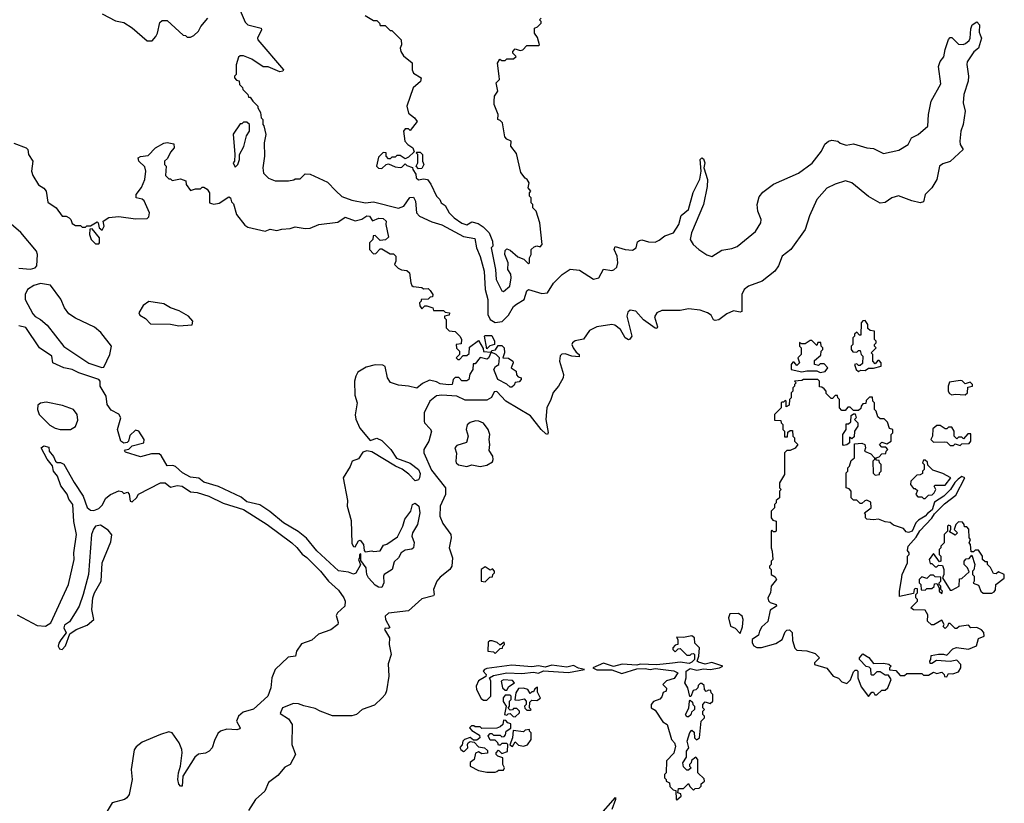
# Model space of a CAD drawing. Extents: x 2604950 to 2749250, y 940531 to 1028284.
# Tile 167 of 220: x 2697851 to 2703760, y 987161 to 991865. Entities that reach past the tile are written whole.
import ezdxf

# ---------------------------------------------------------------- set-up
doc = ezdxf.new("R2010")
doc.units = 0

msp = doc.modelspace()

# ---------------------------------------------------------------- linework, layer by layer
at = {"layer": '0CON05XD'}
for points in [[(2699175, 991920), (2699205, 991850), (2699220, 991835), (2699300, 991815), (2699302, 991805), (2699277.5, 991755), (2699280, 991745), (2699433.3, 991565), (2699430, 991555), (2699412.3, 991552.3), (2699341.7, 991581.7), (2699313, 991583), (2699245, 991627.5), (2699195, 991647.5), (2699175, 991647.5), (2699165, 991640), (2699150, 991595), (2699150, 991535), (2699140, 991525), (2699140, 991515), (2699151.7, 991501.7), (2699168.3, 991498.3), (2699170, 991475), (2699188.3, 991458.3), (2699190, 991445), (2699220, 991415), (2699225, 991400), (2699235, 991400), (2699250, 991375), (2699280, 991345), (2699280, 991335), (2699297, 991307), (2699300, 991275), (2699310, 991265), (2699310, 991235), (2699317, 991227), (2699327.5, 991175), (2699317.5, 991125), (2699320, 991045), (2699310, 990975), (2699313.9, 990943.9), (2699343.9, 990913.9), (2699385, 990897.5), (2699465, 990897.5), (2699497, 990903), (2699505, 990910), (2699535, 990910), (2699565, 990940), (2699595, 990937.5), (2699698.8, 990888.8), (2699748.6, 990838.6), (2699785, 990803.8), (2699845, 990781.2), (2699925.5, 990765.5), (2699975, 990772.4), (2700125, 990733.4), (2700156.2, 990745), (2700191.5, 990798.5), (2700215, 990800), (2700227.2, 990775), (2700232.7, 990705), (2700251.2, 990685), (2700325, 990652.5), (2700385, 990634.2), (2700515, 990562.7), (2700582.4, 990552.4), (2700592, 990495), (2700615, 990444.3), (2700638.9, 990355), (2700645.3, 990245), (2700660.5, 990185), (2700660.3, 990095), (2700674.8, 990064.8), (2700705, 990047.5), (2700746.2, 990053.8), (2700785, 990090.8), (2700815, 990144), (2700832.7, 990157.3), (2700878.9, 990185), (2700895, 990237.5), (2700904.3, 990245.7), (2700985, 990221.1), (2701018.8, 990225), (2701055, 990284), (2701106, 990335), (2701155, 990367.5), (2701210.6, 990360.6), (2701295, 990307.1), (2701326.7, 990315), (2701355, 990366.7), (2701405, 990360), (2701416.4, 990363.6), (2701435, 990380), (2701440.6, 990405), (2701435.6, 990445), (2701418.6, 990485), (2701425, 990503.8), (2701485, 990485.5), (2701527.9, 990482.1), (2701550, 990495), (2701559.4, 990530.6), (2701569.7, 990540.3), (2701585, 990543.1), (2701625, 990532.5), (2701665, 990530), (2701688.9, 990541.1), (2701721.7, 990568.3), (2701774.6, 990585.4), (2701806.5, 990635), (2701820.5, 990689.5), (2701865.4, 990725), (2701892.2, 990827.8), (2701931.8, 990908.2), (2701941.2, 990955), (2701934.1, 991025.9), (2701943.8, 991036.2), (2701955, 991028.8), (2701963.3, 991005), (2701956.7, 990975), (2701978.6, 990905), (2701976.3, 990863.7), (2701954.5, 990755), (2701882.5, 990585), (2701875.5, 990545), (2701893.3, 990515), (2701925.7, 990485), (2701975, 990453.1), (2702005, 990444.3), (2702065, 990482.5), (2702125, 990491.9), (2702156.2, 990503.8), (2702266.5, 990593.5), (2702299.4, 990645), (2702300, 990665), (2702280.9, 990715), (2702277.6, 990755), (2702289.2, 990800.9), (2702311.2, 990828.8), (2702375, 990877.9), (2702525, 990943.1), (2702607.2, 991002.8), (2702663.8, 991075), (2702682.1, 991117.9), (2702705, 991136), (2702725, 991141.2), (2702760, 991135), (2702775, 991123.3), (2702811.2, 991111.2), (2702855, 991119.2), (2702935, 991096.1), (2702975, 991091.3), (2703035, 991062.2), (2703127.3, 991082.7), (2703182.5, 991115), (2703203.4, 991156.6), (2703243.6, 991176.4), (2703301.2, 991225), (2703304.3, 991295), (2703321.1, 991375), (2703379.3, 991480.7), (2703365.6, 991585), (2703374.3, 991615), (2703397.4, 991642.6), (2703405, 991686.7), (2703425, 991746), (2703435, 991758), (2703445, 991757.5), (2703485, 991718.6), (2703513.1, 991716.9), (2703527.3, 991722.7), (2703549.4, 991740.6), (2703555.8, 991754.2), (2703559.3, 991810.7), (2703567.5, 991835), (2703595, 991852.5), (2703611.2, 991835), (2703609.5, 991789.5), (2703615.8, 991775), (2703624, 991755), (2703605.6, 991695), (2703577.4, 991672.6), (2703537.6, 991612.4), (2703534.2, 991595.8), (2703544.3, 991525.7), (2703542.2, 991495), (2703517.8, 991415), (2703513.8, 991365), (2703525.6, 991315), (2703512.5, 991235), (2703498.9, 991195), (2703493.1, 991135), (2703495.4, 991115.4), (2703513.3, 991085), (2703435, 991014.5), (2703390.9, 990999.1), (2703371.9, 990985), (2703354.6, 990905), (2703325.4, 990855), (2703285.5, 990815), (2703275, 990771.2), (2703255, 990766.5), (2703205, 990777.5), (2703125, 990806.7), (2703085.6, 990795), (2703045, 990768.4), (2703015, 990764.2), (2702945, 990803.8), (2702845.7, 990885.7), (2702807.6, 990897.6), (2702745, 990877.7), (2702695, 990853.9), (2702633.9, 990786.1), (2702591.7, 990688.3), (2702564.6, 990605.4), (2702479.1, 990485), (2702426.4, 990445), (2702405, 990387.1), (2702382.9, 990355), (2702306.9, 990295), (2702225, 990266.2), (2702199.5, 990245), (2702185.4, 990215), (2702185, 990113.3), (2702175, 990110), (2702135, 990117.1), (2702095, 990099.6), (2702045.8, 990064.2), (2702025, 990058.5), (2702015, 990062.9), (2702000.8, 990090.9), (2701978.1, 990105), (2701935, 990121.8), (2701865, 990129.7), (2701815, 990120.3), (2701705, 990119.7), (2701674.5, 990105), (2701660.5, 990080.5), (2701678.6, 990021.4), (2701675, 990011.2), (2701665, 990013.1), (2701594, 990064), (2701548.6, 990115), (2701515, 990121.9), (2701500.8, 990109.2), (2701494.6, 990085), (2701523.8, 989966.2), (2701512.3, 989947.7), (2701505, 989943.8), (2701485, 989955.8), (2701456.7, 990005), (2701422.3, 990032.3), (2701405, 990035.3), (2701315, 990021.1), (2701271.4, 989998.6), (2701235, 989946.9), (2701185, 989937.7), (2701168.2, 989925), (2701165.4, 989915), (2701172.1, 989895), (2701189.6, 989869.6), (2701209.1, 989855), (2701208.9, 989841.1), (2701164.2, 989844.3), (2701125, 989859.5), (2701105, 989856.7), (2701095, 989847.1), (2701089.6, 989815), (2701114.1, 989735), (2701113.3, 989715), (2701084.8, 989665.2), (2701051.9, 989628.1), (2701039.1, 989585), (2701014.4, 989535.6), (2701009.2, 989465), (2701023, 989387), (2701017.5, 989375), (2701009.2, 989379.2)], [(2698345, 991900), (2698425, 991857.5), (2698475, 991847.5), (2698526.4, 991816.4), (2698615, 991737.5), (2698645, 991737.5), (2698667.5, 991765), (2698677.5, 991785), (2698691.7, 991848.3), (2698705, 991860), (2698735, 991860), (2698831.7, 991771.7), (2698845, 991770), (2698855, 991760), (2698875, 991760), (2698895, 991770), (2698923, 991797), (2698937.5, 991825), (2698980, 991875)], [(2699925, 991890), (2699975, 991860), (2699995, 991860), (2700010, 991845), (2700015, 991830), (2700045, 991830), (2700075, 991800), (2700085, 991800), (2700140, 991745), (2700142.5, 991715), (2700133.3, 991695), (2700137.5, 991675), (2700155, 991647.5), (2700207, 991607), (2700206.7, 991565), (2700213.9, 991543.9), (2700260, 991515), (2700256.4, 991493.6), (2700212.5, 991455), (2700173.3, 991345), (2700184, 991304), (2700220, 991275), (2700237, 991253), (2700195, 991200), (2700185, 991210), (2700165, 991210), (2700153.3, 991195), (2700162.5, 991135), (2700180, 991115), (2700210, 991095), (2700218.3, 991071.7), (2700185, 991040), (2700165, 991030), (2700135, 991050), (2700115, 991050), (2700105, 991040), (2700085, 991040), (2700075, 991030), (2700065, 991030), (2700050, 991045), (2700050, 991065), (2700033, 991067), (2700005, 991040), (2699992.5, 990985), (2700005, 990973.3), (2700025, 990972.5), (2700050, 990995), (2700065, 991000), (2700105, 990982.5), (2700135, 990977.5), (2700145, 990980), (2700165, 991000), (2700175, 990990), (2700208.3, 990978.3), (2700210, 990965), (2700227.5, 990937.5), (2700230, 990915), (2700245, 990903.3), (2700275, 990910), (2700297.5, 990905), (2700318.3, 990878.3), (2700352.5, 990805), (2700372.5, 990785), (2700380, 990765), (2700405, 990750), (2700427.5, 990705), (2700457.5, 990675), (2700504.4, 990644.4), (2700535, 990634), (2700565, 990652), (2700601.5, 990641.5), (2700631.9, 990621.9), (2700668.8, 990585), (2700688.8, 990535), (2700690, 990505), (2700680, 990495), (2700705.6, 990365), (2700710.6, 990305), (2700745, 990237.5), (2700755, 990233.3), (2700793.3, 990265), (2700800.8, 990315), (2700797.7, 990337.7), (2700780, 990365), (2700782.5, 990405), (2700763.3, 990455), (2700765, 990480), (2700775, 990490), (2700795, 990482.5), (2700840.7, 990440.7), (2700877, 990427), (2700905, 990400), (2700910, 990405), (2700910, 990435), (2700920, 990455), (2700920, 990485), (2700938.3, 990501.7), (2700955, 990507.5), (2700975, 990502.5), (2700986.7, 990515), (2700972.5, 990645), (2700950, 990715), (2700930, 990735), (2700930, 990755), (2700920, 990765), (2700920, 990795), (2700910, 990805), (2700910, 990825), (2700917.5, 990835), (2700902.5, 990855), (2700907.5, 990885), (2700896.4, 990906.4), (2700883.6, 990913.6), (2700858.3, 990948.3), (2700831.7, 991061.7), (2700797.5, 991105), (2700800, 991135), (2700775, 991147.5), (2700761.7, 991161.7), (2700747.5, 991245), (2700735, 991260), (2700720, 991265), (2700722.5, 991295), (2700697.5, 991355), (2700697.5, 991375), (2700700, 991405), (2700720, 991435), (2700710, 991485), (2700730, 991505), (2700727.5, 991525), (2700717.5, 991605), (2700731.7, 991628.3), (2700745, 991620), (2700765, 991620), (2700775, 991630), (2700815, 991630), (2700830, 991645), (2700810, 991665), (2700810, 991675), (2700825, 991690), (2700855, 991680), (2700870, 991685), (2700895, 991710), (2700965, 991710), (2700970, 991715), (2700957.5, 991757.5), (2700940, 991785), (2700940, 991815), (2700958.3, 991821.7), (2700980, 991845), (2700980, 991855), (2700970, 991865), (2700980, 991875)], [(2699145, 990980), (2699160, 990995), (2699170, 991025), (2699170, 991055), (2699197, 991103), (2699213, 991167), (2699230, 991195), (2699230, 991235), (2699215, 991250), (2699195, 991250), (2699185, 991240), (2699175, 991240), (2699133, 991177), (2699142.5, 991055), (2699140, 991015), (2699132.5, 991005), (2699145, 990980)], [(2697815, 991124.2), (2697890, 991095), (2697899.2, 991085), (2697903.8, 991055), (2697928.9, 991015), (2697921.9, 990955), (2697930, 990930), (2697963.7, 990873.7), (2697995, 990853.3)], [(2697995, 990853.3), (2698009.2, 990835), (2698019.4, 990769.4), (2698070, 990735), (2698106.4, 990686.4), (2698130, 990685), (2698147.5, 990675), (2698157.5, 990665), (2698165, 990642.5), (2698185, 990630), (2698215, 990630), (2698225, 990620), (2698245, 990620), (2698253.3, 990626.7), (2698275, 990627.5), (2698315, 990652.5), (2698322.5, 990645), (2698327.5, 990615), (2698345, 990602.5), (2698358.8, 990625), (2698352.5, 990655), (2698385, 990676.9), (2698445, 990683.3), (2698545, 990670), (2698615, 990671.2), (2698625, 990682.5), (2698629.2, 990705), (2698598.3, 990778.3), (2698585, 990787.5), (2698550, 990795), (2698550, 990815), (2698582, 990858), (2698602, 990905), (2698607.5, 990955), (2698601.2, 990981.2), (2698566.2, 991015), (2698562, 991035), (2698575, 991043.3), (2698621.2, 991048.8), (2698665, 991096), (2698715, 991123.3), (2698735, 991127.5), (2698775, 991120), (2698777.5, 991095), (2698755, 991070), (2698738.3, 991031.7), (2698720, 991015), (2698720, 990995), (2698730, 990985), (2698725, 990930), (2698745, 990910), (2698755, 990910), (2698765, 990900), (2698815, 990910), (2698848.3, 990898.3), (2698850, 990875), (2698875, 990840), (2698905, 990850), (2698935, 990850), (2698945, 990860), (2698955, 990860), (2698975, 990847.5), (2698990, 990825), (2698990, 990765), (2699001.7, 990761.7), (2699015, 990757.5), (2699047, 990763), (2699105, 990802.5), (2699116.7, 990795), (2699121.7, 990771.7), (2699135, 990760), (2699152.5, 990695), (2699201.7, 990631.7), (2699220.3, 990620.3), (2699325, 990595.5), (2699355, 990606.9), (2699395, 990599.2), (2699425, 990608.5), (2699475, 990610.9), (2699505, 990621.5), (2699565, 990611.5), (2699595, 990613.5), (2699646.1, 990636.1), (2699760.9, 990649.1), (2699805, 990680), (2699865, 990658.1), (2699903.2, 990666.8), (2699935, 990686.7), (2699950, 990685), (2699968.3, 990658.3), (2700007, 990673), (2700031.7, 990671.7), (2700050, 990655), (2700047.5, 990635), (2700065, 990560), (2700047, 990543), (2700015, 990540), (2699985, 990570), (2699971.7, 990568.3), (2699970, 990545), (2699950, 990525), (2699950, 990485), (2699975, 990460), (2699988.3, 990461.7), (2700015, 990490), (2700025, 990490), (2700075, 990460), (2700095, 990460), (2700107.5, 990445), (2700107.5, 990415), (2700100, 990395), (2700123, 990373), (2700143, 990363), (2700175, 990360), (2700190, 990345), (2700197.5, 990285), (2700205, 990270), (2700213, 990263), (2700265, 990257.5), (2700275, 990250), (2700301.7, 990251.7), (2700315, 990240), (2700330, 990215), (2700328.3, 990201.7), (2700315, 990200), (2700301.7, 990188.3), (2700260, 990185), (2700260, 990175), (2700250, 990165), (2700251.7, 990148.3), (2700265, 990130), (2700283, 990147), (2700295, 990147.5), (2700330, 990135), (2700335, 990120), (2700395, 990120), (2700405, 990110), (2700430, 990105), (2700428.3, 990091.7), (2700400, 990085), (2700400, 990075), (2700410, 990065), (2700410, 990015), (2700428.3, 989998.3), (2700463.6, 989993.6), (2700495, 989962.5), (2700503.3, 989945), (2700500, 989920), (2700470, 989915), (2700473, 989893), (2700490, 989875), (2700490, 989855), (2700470, 989835), (2700480, 989825), (2700490, 989825), (2700511.7, 989848.3), (2700535, 989850), (2700548.3, 989861.7), (2700550, 989900), (2700605, 989940), (2700631.7, 989891.7), (2700635, 989872.5), (2700680, 989870), (2700685, 989880), (2700706.7, 989883.3), (2700721.7, 989908.3), (2700745, 989910), (2700757.5, 989895), (2700760, 989865), (2700750, 989835), (2700785, 989832.5), (2700810, 989815), (2700812.5, 989805), (2700800, 989775), (2700830, 989755), (2700833, 989733), (2700841.7, 989721.7), (2700860, 989715), (2700860, 989705), (2700848.3, 989691.7), (2700823.6, 989686.4), (2700818.3, 989671.7), (2700805, 989660), (2700795, 989660), (2700775, 989677.5), (2700720, 989705), (2700696.7, 989765), (2700706.7, 989783.3), (2700726.7, 989795), (2700730, 989835), (2700710, 989855), (2700680, 989870), (2700665, 989832.5), (2700655, 989827.5), (2700613.6, 989836.4), (2700585, 989800), (2700571.7, 989798.3), (2700570, 989765), (2700553, 989737), (2700546.7, 989705), (2700535, 989696.7), (2700505, 989697.5), (2700487, 989717), (2700465, 989717.5), (2700452.5, 989705), (2700446.7, 989675), (2700425, 989672.5), (2700375, 989680), (2700352, 989692), (2700309.3, 989700.7), (2700269.2, 989680.8), (2700235, 989652.5), (2700185, 989666), (2700125, 989671.9), (2700077, 989687), (2700059.2, 989715), (2700043.8, 989783.8), (2700031.2, 989791.2), (2699985, 989792.5), (2699930.7, 989779.3), (2699880.8, 989749.2), (2699867.3, 989725), (2699861.1, 989695), (2699861.2, 989611.2), (2699875.6, 989565), (2699864.1, 989494.1), (2699867.4, 989467.4), (2699892.6, 989412.6), (2699955, 989340), (2699995, 989352.5), (2700025, 989338.9), (2700078.6, 989285), (2700112.7, 989232.7), (2700195, 989202.5), (2700245, 989164), (2700255, 989140), (2700251.2, 989115), (2700245, 989103.3), (2700225, 989096.7), (2700187, 989137), (2700147, 989167), (2700106.7, 989185), (2699965, 989271.2), (2699935, 989278), (2699910, 989270), (2699885, 989230), (2699846, 989214), (2699835, 989183.3), (2699792, 989115), (2699818.3, 988978.3), (2699816.2, 988945), (2699839.5, 988859.5), (2699845, 988720), (2699855, 988702.5), (2699865, 988700), (2699885, 988737.5), (2699895, 988740), (2699913.3, 988715), (2699918.3, 988678.3), (2699925, 988670), (2699965, 988677.5), (2699975, 988673.3), (2700015, 988677.5), (2700035, 988710), (2700055, 988716.7), (2700118.6, 988761.4), (2700150, 988825), (2700163.2, 988866.8), (2700198.8, 988915), (2700207.5, 988955), (2700225, 988962.5), (2700246.7, 988945), (2700252, 988905), (2700237.5, 988835), (2700208.8, 988785), (2700203.8, 988765), (2700217.3, 988727.3), (2700213.3, 988695), (2700205, 988686.7), (2700165, 988680), (2700141.2, 988665), (2700123.8, 988635), (2700098.8, 988611.2), (2700086.7, 988565), (2700038.8, 988535), (2700033.8, 988525), (2700036.7, 988485), (2700025, 988457.5)], [(2700245, 990970), (2700230, 990985), (2700240, 991005), (2700240, 991055), (2700230, 991065), (2700235, 991070), (2700255, 991070), (2700267.5, 991055), (2700267.5, 991015), (2700276.7, 990995), (2700265, 990972.5), (2700245, 990970)], [(2697845, 990373.8), (2697915, 990366.7), (2697943.6, 990376.4), (2697953.3, 990386.7), (2697957.5, 990455), (2697952, 990475), (2697857, 990587), (2697743.8, 990685)], [(2698325, 990520), (2698330, 990525), (2698330, 990555), (2698285, 990610), (2698271.7, 990608.3), (2698270, 990575), (2698280, 990545), (2698305, 990520), (2698325, 990520)], [(2698343.3, 989776.7), (2698355, 989780), (2698392.5, 989855), (2698401.4, 989905), (2698337.7, 989987.7), (2698299.3, 990019.3), (2698185, 990074.2), (2698145, 990100), (2698118.9, 990135), (2698098.3, 990188.3), (2698035, 990272), (2697975, 990281.2), (2697935, 990270), (2697898, 990245), (2697884.4, 990215.6), (2697884.2, 990185), (2697930.3, 990100.3), (2697943.1, 990083.1), (2697975, 990066), (2698015, 990031.2), (2698115, 989903.8), (2698265, 989804), (2698343.3, 989776.7)], [(2698805, 990027.5), (2698885, 990033.3), (2698890.8, 990055), (2698863.8, 990085), (2698807.7, 990117.7), (2698755, 990135.7), (2698715, 990159.4), (2698625, 990174.3), (2698591.2, 990148.8), (2698565.8, 990105), (2698571.3, 990091.3), (2698605, 990071.1), (2698635, 990040), (2698755, 990037.8), (2698805, 990027.5)], [(2700025, 988457.5), (2700005, 988458.8), (2699985, 988470), (2699944, 988515), (2699934, 988535), (2699930, 988575), (2699898.3, 988618.3), (2699898.3, 988658.3), (2699890, 988655), (2699890, 988635), (2699883.8, 988625), (2699897, 988593), (2699867.9, 988542.1), (2699855, 988536), (2699825, 988548), (2699765, 988556.7), (2699635, 988677.1), (2699572.2, 988752.2), (2699522.6, 988792.6), (2699435, 988844), (2699352, 988912), (2699292, 988952), (2699215, 988971.6), (2699179.4, 988999.4), (2699043, 989063), (2698955, 989088.5), (2698925, 989113.2), (2698875, 989119.2), (2698828.6, 989145), (2698785, 989182.5), (2698769.1, 989189.1), (2698735, 989186.7), (2698700, 989250), (2698688.5, 989258.5), (2698641.7, 989258.3), (2698575, 989241.5), (2698485, 989270), (2698480, 989275), (2698485, 989282.5), (2698505, 989286.7), (2698525, 989306.7), (2698595.8, 989324.2), (2698598.6, 989345), (2698565.5, 989395.5), (2698545, 989402), (2698511.7, 989368.3), (2698503.3, 989335), (2698495, 989326.7), (2698475, 989322.5), (2698458, 989335), (2698438.8, 989405), (2698457.5, 989475), (2698446.4, 989496.4), (2698400.7, 989520.7), (2698376.7, 989555), (2698370, 989605), (2698333.8, 989665), (2698334, 989695), (2698325.5, 989705.5), (2698205, 989744.4), (2698165, 989765.7), (2698115, 989774.4), (2698050, 989805), (2698043.8, 989845), (2697970.6, 989895), (2697886.8, 990016.8), (2697845, 990026.9)], [(2702885, 989752.5), (2702898.3, 989761.7), (2702925, 989760), (2702945, 989772.5), (2702975, 989773.3), (2703020, 989785), (2703020, 989805), (2703008.3, 989818.3), (2703001.7, 989818.3), (2702985, 989800), (2702970, 989815), (2702970, 989855), (2702960, 989865), (2702990, 989895), (2702980, 989905), (2702980, 989915), (2702990, 989925), (2702990, 989935), (2702980, 989945), (2702980, 989995), (2702955, 990000), (2702941.7, 990011.7), (2702940, 990035), (2702925, 990060), (2702911.7, 990058.3), (2702900, 990045), (2702898.3, 989971.7), (2702891.7, 989971.7), (2702875, 989990), (2702861.7, 989978.3), (2702860, 989965), (2702850, 989955), (2702850, 989915), (2702840, 989905), (2702840, 989885), (2702851.7, 989871.7), (2702875, 989870), (2702885, 989880), (2702895, 989880), (2702900, 989855), (2702910, 989845), (2702908.3, 989801.7), (2702895, 989790), (2702885, 989790), (2702875, 989800), (2702860, 989795), (2702870, 989765), (2702885, 989752.5)], [(2700655, 989890), (2700640, 989965), (2700645, 989970), (2700685, 989970), (2700700, 989935), (2700700, 989915), (2700673, 989907), (2700655, 989890)], [(2702655, 989747.5), (2702685, 989752.5), (2702700, 989775), (2702678.3, 989798.3), (2702655, 989800), (2702645, 989790), (2702620, 989795), (2702621.7, 989818.3), (2702658.3, 989851.7), (2702660, 989875), (2702670, 989885), (2702670, 989895), (2702660, 989905), (2702658.3, 989928.3), (2702641.7, 989928.3), (2702635, 989910), (2702605, 989940), (2702595, 989940), (2702565, 989920), (2702545, 989920), (2702531.7, 989928.3), (2702530, 989905), (2702540, 989895), (2702540, 989855), (2702520, 989835), (2702530, 989805), (2702515, 989790), (2702498.3, 989808.3), (2702491.7, 989808.3), (2702480, 989795), (2702480, 989765), (2702545, 989751.2), (2702575, 989757.5), (2702635, 989757.5), (2702655, 989747.5)], [(2702945, 987802.5), (2702965, 987827.5), (2702975, 987827.5), (2702983.3, 987813.3), (2702995, 987812.5), (2703025, 987840), (2703045, 987840), (2703060, 987855), (2703080, 987905), (2703065, 987930), (2703045, 987930), (2703015, 987950), (2702995, 987950), (2702975, 987930), (2702965, 987930), (2702960, 987935), (2702958.3, 987968.3), (2702948.3, 987978.3), (2702931.7, 987981.7), (2702890, 988025), (2702890, 988035), (2702911.7, 988058.3), (2702946.4, 988036.4), (2702975, 988000), (2703035, 988002.5), (2703067, 987997), (2703080, 987985), (2703070, 987975), (2703071.7, 987961.7), (2703108.3, 987958.3), (2703135, 987927.5), (2703161.7, 987928.3), (2703175, 987940), (2703265, 987940), (2703275, 987930), (2703305, 987930), (2703335, 987947.5), (2703355, 987940), (2703385, 987947.5), (2703400, 987935), (2703401.7, 987921.7), (2703415, 987920), (2703425, 987940), (2703451.7, 987938.3), (2703485, 987950), (2703500, 987975), (2703500, 987995), (2703475, 988020), (2703435, 988013.3), (2703352.5, 988017.5), (2703325, 988000), (2703315, 988000), (2703312.5, 988015), (2703320, 988025), (2703321.7, 988048.3), (2703365, 988057.5), (2703395, 988057.5), (2703415, 988050), (2703451.2, 988088.8), (2703473.9, 988096.1), (2703545, 988087.5), (2703593, 988107), (2703605, 988150), (2703640, 988165), (2703637, 988187), (2703623, 988203), (2703595, 988217.5), (2703560, 988215), (2703545, 988230), (2703488.3, 988221.7), (2703475, 988210), (2703465, 988210), (2703435, 988240), (2703425, 988240), (2703420, 988225), (2703405, 988210), (2703393, 988223), (2703400, 988235), (2703385, 988260), (2703337, 988233), (2703322.5, 988232.5), (2703300, 988255), (2703301.7, 988291.7), (2703285, 988320), (2703215, 988322.5), (2703200, 988335), (2703240, 988375), (2703240, 988385), (2703230, 988395), (2703230, 988415), (2703240, 988425), (2703238.3, 988448.3), (2703225, 988450), (2703220, 988445), (2703215, 988420), (2703131.7, 988401.7), (2703130, 988435), (2703143.3, 988505), (2703147.5, 988535), (2703180, 988605), (2703180, 988645), (2703190, 988655), (2703190, 988665), (2703178.3, 988678.3), (2703183.3, 988705), (2703230.7, 988759.3), (2703252.5, 988797.5), (2703325, 988873.3), (2703341.7, 988898.3), (2703400.3, 988959.7), (2703469.3, 989010.7), (2703522.5, 989115), (2703505, 989122.5), (2703483.6, 989106.4), (2703463.3, 989086.7), (2703437.5, 989045), (2703397.5, 989005), (2703340.7, 988969.3), (2703327.1, 988922.9), (2703298.3, 988901.7), (2703286, 988884), (2703245, 988860), (2703230, 988845), (2703206.7, 988795), (2703185, 988787.5), (2703171.7, 988791.7), (2703155, 988810), (2703095, 988830), (2703075, 988846.2), (2703045, 988850), (2703005, 988867.5), (2702975, 988862), (2702935, 988867.5), (2702927.5, 988875), (2702927.5, 988897.5), (2702920, 988905), (2702960, 988935), (2702958.3, 988968.3), (2702935, 988980), (2702923, 988977), (2702905, 988960), (2702895, 988960), (2702875, 988980), (2702855, 988980), (2702840, 988995), (2702840, 989035), (2702828.3, 989048.3), (2702810, 989055), (2702810, 989145), (2702820, 989155), (2702820, 989175), (2702830, 989185), (2702841.7, 989218.3), (2702860, 989235), (2702861.7, 989318.3), (2702905, 989322.5), (2702922.5, 989315), (2702927.5, 989295), (2702920, 989275), (2702958.3, 989258.3), (2702980, 989235), (2702980, 989225), (2702970, 989215), (2702973, 989143), (2702985, 989130), (2703010, 989135), (2703010, 989145), (2703020, 989155), (2703020, 989195), (2703010, 989205), (2703008.3, 989218.3), (2702991.7, 989221.7), (2702990, 989235), (2703008.3, 989241.7), (2703025, 989260), (2703048.3, 989261.7), (2703050, 989275), (2703060, 989285), (2703048.3, 989298.3), (2703025, 989300), (2703010, 989315), (2703025, 989330), (2703055, 989320), (2703080, 989335), (2703080, 989375), (2703090, 989385), (2703090, 989405), (2703071.7, 989411.7), (2703058.3, 989448.3), (2703038.3, 989468.3), (2703015, 989470), (2703001.7, 989481.7), (2702990, 989515), (2702980, 989525), (2702980, 989565), (2702970, 989575), (2702968.3, 989598.3), (2702951.7, 989598.3), (2702931.7, 989578.3), (2702928.3, 989561.7), (2702911.7, 989558.3), (2702900, 989545), (2702898.3, 989531.7), (2702885, 989520), (2702855, 989520), (2702835, 989540), (2702821.7, 989538.3), (2702805, 989520), (2702785, 989520), (2702770, 989535), (2702770, 989585), (2702760, 989595), (2702758.3, 989608.3), (2702745, 989610), (2702728.3, 989591.7), (2702721.7, 989591.7), (2702691.7, 989621.7), (2702690, 989635), (2702678.3, 989648.3), (2702665, 989660), (2702651.7, 989661.7), (2702650, 989695), (2702640, 989705), (2702555, 989706.2), (2702545, 989700), (2702500, 989695), (2702510, 989685), (2702500, 989675), (2702500, 989665), (2702490, 989655), (2702490, 989635), (2702480, 989625), (2702480, 989595), (2702470, 989585), (2702468.3, 989551.7), (2702451.7, 989541.7), (2702450, 989575), (2702445, 989580), (2702435, 989570), (2702425, 989570), (2702420, 989565), (2702420, 989535), (2702380, 989495), (2702381.7, 989461.7), (2702418.3, 989458.3), (2702420, 989445), (2702430, 989435), (2702430, 989405), (2702440, 989395), (2702441.7, 989361.7), (2702458.3, 989361.7), (2702461.7, 989388.3), (2702475, 989400), (2702488.3, 989398.3), (2702490, 989365), (2702500, 989355), (2702500, 989335), (2702520, 989315), (2702505, 989292.5), (2702475, 989280), (2702455, 989280), (2702440, 989265), (2702440, 989135), (2702410, 989085), (2702410, 989055), (2702420, 989045), (2702410, 989035), (2702410, 988995), (2702391.7, 988978.3), (2702390, 988965), (2702380, 988955), (2702380, 988935), (2702360, 988915), (2702360, 988875), (2702371.7, 988861.7), (2702390, 988855), (2702390, 988795), (2702385, 988790), (2702375, 988790), (2702365, 988800), (2702360, 988795), (2702360, 988695), (2702367.5, 988675), (2702370, 988625), (2702360, 988615), (2702360, 988595), (2702350, 988585), (2702350, 988575), (2702360, 988565), (2702360, 988535), (2702385, 988520), (2702392.5, 988505), (2702360, 988465), (2702356, 988425), (2702341.2, 988395), (2702345, 988377.5), (2702355, 988366.2), (2702390, 988355), (2702392.5, 988345), (2702355, 988320), (2702341.7, 988251.7), (2702305, 988220), (2702290, 988195), (2702285, 988170), (2702247.5, 988145), (2702246.7, 988125), (2702256.7, 988106.7), (2702275, 988096.7), (2702303, 988097), (2702389.5, 988120.5), (2702426.4, 988143.6), (2702445, 988190), (2702455, 988200), (2702471.7, 988201.7), (2702487, 988187), (2702488.3, 988138.3), (2702503, 988093), (2702515, 988080), (2702575, 988077.5), (2702625, 988060), (2702650, 988035), (2702620, 988005), (2702620, 987995), (2702695, 987972.5), (2702732.5, 987925), (2702765, 987912.5), (2702785, 987890), (2702815, 987880), (2702837, 987903), (2702855, 987950), (2702865, 987960), (2702875, 987960), (2702880, 987955), (2702880, 987915), (2702900.5, 987860.5), (2702945, 987802.5)], [(2703525, 989612.5), (2703540, 989625), (2703541.7, 989658.3), (2703570, 989665), (2703570, 989675), (2703555, 989690), (2703525, 989680), (2703507, 989697), (2703495, 989700), (2703431.7, 989688.3), (2703422.5, 989665), (2703422.5, 989635), (2703431.7, 989621.7), (2703445, 989612.5), (2703465, 989617.5), (2703525, 989612.5)], [(2701009.2, 989379.2), (2700980.8, 989405), (2700917.4, 989487.4), (2700769.2, 989575), (2700715, 989632.5), (2700699.1, 989630.9), (2700683.3, 989596.7), (2700655, 989581.9), (2700525, 989581.5), (2700475, 989604.5), (2700385, 989611.5), (2700352.6, 989607.4), (2700312, 989575), (2700278.8, 989505), (2700277.5, 989455), (2700280, 989445), (2700315, 989410), (2700322.5, 989395), (2700305.9, 989334.1), (2700276, 989285), (2700277.1, 989265), (2700321.3, 989161.3), (2700405.6, 989055), (2700405.4, 989014.6), (2700374.6, 988945), (2700372.1, 988885), (2700390.5, 988840.5), (2700437.5, 988775), (2700440, 988755), (2700427.9, 988695), (2700448.2, 988635), (2700443.8, 988585), (2700433.3, 988565), (2700375, 988519.1), (2700354.5, 988495), (2700334.4, 988445), (2700338.8, 988415), (2700334.2, 988405.8), (2700265, 988388.5), (2700183.6, 988316.4), (2700065, 988302.1), (2700043.3, 988285), (2700046.5, 988265), (2700072.5, 988217.5), (2700065, 988211.2), (2700045, 988212.5), (2700040, 988205), (2700070, 988155), (2700067.5, 988115), (2700081.2, 988055), (2700062.3, 987997.7), (2700066.9, 987925), (2700052.7, 987837.3), (2700043.8, 987815), (2700025.7, 987794.3), (2699979.7, 987750.3), (2699906.4, 987723.6), (2699872.5, 987695), (2699844.1, 987685.9), (2699727.3, 987687.3), (2699653.4, 987713.4), (2699625, 987731.2), (2699556.4, 987746.4), (2699525, 987758.8), (2699495, 987760), (2699427.5, 987735), (2699415, 987700), (2699465, 987667.5), (2699486.7, 987635), (2699484.2, 987515), (2699506.7, 987455), (2699475, 987394.2), (2699442.1, 987377.9), (2699400.9, 987329.1), (2699345, 987286.2), (2699321.2, 987235), (2699266, 987185), (2699225, 987117.5)], [(2698155, 989404.5), (2698186.2, 989423.8), (2698198.9, 989461.1), (2698195, 989495.8), (2698173.3, 989525), (2698108.4, 989548.4), (2698009.5, 989569.5), (2697975.9, 989564.1), (2697959.2, 989550.8), (2697956.8, 989525), (2697968.5, 989495), (2698031.7, 989431.7), (2698063.9, 989413.9), (2698094.6, 989405.4), (2698155, 989404.5)], [(2702795, 989310), (2702790, 989315), (2702790, 989375), (2702810, 989405), (2702811.7, 989438.3), (2702825, 989440), (2702838.3, 989451.7), (2702841.7, 989488.3), (2702855, 989500), (2702865, 989500), (2702870, 989475), (2702860, 989465), (2702880, 989445), (2702880, 989425), (2702860, 989395), (2702858.3, 989361.7), (2702845, 989350), (2702831.7, 989358.3), (2702830, 989325), (2702815, 989312.5), (2702795, 989310)], [(2700615, 989182.5), (2700655, 989190), (2700688.3, 989211.7), (2700692.5, 989225), (2700690, 989245), (2700668.3, 989278.3), (2700672.5, 989315), (2700667.5, 989345), (2700673.3, 989375), (2700663.3, 989405), (2700633.6, 989443.6), (2700606.1, 989456.1), (2700586.4, 989456.4), (2700555, 989447.5), (2700536.4, 989433.6), (2700531.2, 989405), (2700542.5, 989365), (2700533, 989327), (2700475, 989308.8), (2700463.3, 989295), (2700473, 989263), (2700467.5, 989215), (2700470, 989205), (2700485, 989192.5), (2700535, 989182.5), (2700565, 989192.5), (2700615, 989182.5)], [(2703495, 989310), (2703505, 989320), (2703548.3, 989321.7), (2703560, 989335), (2703558.3, 989378.3), (2703541.7, 989378.3), (2703515, 989350), (2703505, 989360), (2703485, 989360), (2703475, 989350), (2703460, 989365), (2703460, 989395), (2703445, 989420), (2703425, 989420), (2703415, 989410), (2703405, 989410), (2703375, 989430), (2703355, 989430), (2703331.7, 989408.3), (2703330, 989365), (2703320, 989345), (2703335, 989330), (2703401.7, 989331.7), (2703415, 989330), (2703435, 989310), (2703455, 989310), (2703465, 989320), (2703495, 989310)], [(2697835, 988293.3), (2697955, 988228.5), (2698005, 988224.5), (2698038.1, 988245), (2698142.9, 988475), (2698178, 988625), (2698176, 988665), (2698191.2, 988775), (2698176.4, 988853.6), (2698168.8, 988955), (2698146.4, 988986.4), (2698135, 989016.7), (2698097.3, 989067.3), (2698078.6, 989125), (2698054.4, 989154.4), (2698047.5, 989187.5), (2698015, 989227.5), (2697980, 989295), (2697995, 989306.7), (2698025, 989300), (2698027.5, 989275), (2698053.6, 989243.6), (2698065.9, 989215.9), (2698075, 989206.7), (2698095, 989207.5), (2698116.7, 989196.7), (2698177.8, 989087.8), (2698231.1, 989005), (2698256.4, 988936.4), (2698275, 988921.4), (2698295, 988918), (2698325, 988930), (2698345, 988951.2), (2698368, 988992), (2698395, 989015.8), (2698445, 989036.2), (2698463.6, 989033.6), (2698475, 989020), (2698498.3, 989028.3), (2698507.5, 989017.5), (2698513.3, 988975), (2698525, 988970), (2698552.5, 988995), (2698563.8, 989016.2), (2698696.7, 989085), (2698723.8, 989085), (2698755, 989059.2), (2698795, 989068.7), (2698825, 989065.8), (2698875, 989031.9), (2698915, 989027.4), (2698985, 989004.6), (2699072.7, 988962.7), (2699193.3, 988925), (2699336.2, 988835), (2699484.6, 988725), (2699515, 988695.9), (2699545.8, 988655.8), (2699575, 988636.7), (2699655.3, 988555), (2699703.8, 988493.8), (2699765, 988440.4), (2699796.4, 988395), (2699804.3, 988375), (2699801.2, 988345), (2699757.5, 988305), (2699750.7, 988289.3), (2699763, 988247), (2699760, 988235), (2699717.7, 988202.3), (2699645, 988176.2), (2699605, 988140), (2699541.9, 988118.1), (2699512.5, 988075), (2699506, 988045), (2699461.3, 988038.7), (2699385, 987964.3), (2699363.9, 987915), (2699358.9, 987855), (2699340, 987805), (2699255, 987726.9), (2699192.1, 987707.9), (2699164.2, 987685), (2699152.5, 987655), (2699173.8, 987615), (2699171.2, 987608.8), (2699155, 987603.1), (2699094.6, 987605.4), (2699055, 987594), (2699040.7, 987579.3), (2699020.8, 987539.2), (2699006.5, 987495), (2698988.8, 987475), (2698965, 987462.1), (2698924.2, 987455.8), (2698902.3, 987437.7), (2698830, 987325), (2698825, 987263.3), (2698815, 987263.8), (2698805, 987276.7), (2698800, 987305), (2698803.3, 987345), (2698816.7, 987385), (2698826.3, 987463.7), (2698823.1, 987485), (2698808.5, 987525), (2698765.2, 987585.2), (2698745, 987591.2), (2698695, 987574.5), (2698585, 987528.2), (2698549, 987501), (2698538.4, 987481.6), (2698519.6, 987365), (2698525.3, 987304.8), (2698507.1, 987215), (2698494.6, 987195), (2698479.4, 987185), (2698405, 987164.2), (2698369.3, 987105)], [(2703285, 988990), (2703305, 989010), (2703327, 989013), (2703340, 989025), (2703350, 989045), (2703340, 989065), (2703345, 989070), (2703405, 989070), (2703440, 989115), (2703391.7, 989141.7), (2703331.7, 989161.7), (2703301.7, 989191.7), (2703298.3, 989208.3), (2703285, 989220), (2703275, 989220), (2703270, 989205), (2703280, 989195), (2703280, 989165), (2703270, 989155), (2703268.3, 989141.7), (2703255, 989132.5), (2703235, 989130), (2703200, 989095), (2703197.5, 989075), (2703215, 989050), (2703225, 989050), (2703238.3, 989038.3), (2703230, 989015), (2703241.7, 989001.7), (2703265, 989000), (2703275, 988990), (2703285, 988990)], [(2703633, 988423), (2703685, 988423.3), (2703699.3, 988430.7), (2703707, 988443), (2703710, 988475), (2703758.3, 988511.7), (2703760, 988535), (2703725, 988550), (2703711.7, 988538.3), (2703695, 988540), (2703677, 988577), (2703660, 988595), (2703660, 988610), (2703645, 988610), (2703630, 988625), (2703630, 988645), (2703605, 988680), (2703585, 988680), (2703575, 988670), (2703561.7, 988671.7), (2703557.5, 988715), (2703550, 988725), (2703557.5, 988745), (2703550, 988755), (2703547, 988807), (2703535, 988820), (2703521.7, 988821.7), (2703520, 988835), (2703508.3, 988848.3), (2703485, 988850), (2703470, 988835), (2703460, 988805), (2703480, 988785), (2703465, 988770), (2703431.7, 988791.7), (2703440, 988805), (2703440, 988825), (2703425, 988830), (2703420, 988825), (2703420, 988795), (2703400, 988775), (2703400, 988725), (2703380, 988705), (2703380, 988695), (2703370, 988685), (2703370, 988655), (2703380, 988645), (2703380, 988615), (2703371.7, 988611.7), (2703335, 988660), (2703310, 988625), (2703315, 988600), (2703325, 988600), (2703345, 988580), (2703355, 988580), (2703365, 988590), (2703388.3, 988588.3), (2703397.5, 988565), (2703397.5, 988535), (2703390, 988515), (2703435, 988440), (2703445, 988440), (2703490, 988465), (2703491.7, 988508.3), (2703505, 988510), (2703548.3, 988551.7), (2703540, 988575), (2703520, 988595), (2703520, 988615), (2703531.7, 988628.3), (2703548.3, 988631.7), (2703565, 988650), (2703582.5, 988595), (2703577, 988563), (2703570, 988555), (2703570, 988535), (2703580, 988525), (2703580, 988495), (2703572.5, 988482.5), (2703605, 988470), (2703620, 988435), (2703633, 988423)], [(2698105, 988083.8), (2698125, 988106.7), (2698151.2, 988178.8), (2698190, 988205), (2698255, 988230.4), (2698296, 988265), (2698283.5, 988325), (2698289.4, 988395), (2698299.6, 988425), (2698340, 988495), (2698346.1, 988603.9), (2698398.7, 988731.3), (2698403.4, 988773.4), (2698380.9, 988800.9), (2698335, 988830), (2698306.2, 988825), (2698292.8, 988807.2), (2698282.7, 988775), (2698263.8, 988535), (2698230.9, 988415), (2698206.9, 988345), (2698184.4, 988305), (2698149.6, 988250.4), (2698119.5, 988230.5), (2698116.5, 988215), (2698130, 988185), (2698097.9, 988142.1), (2698085, 988123.3), (2698081.4, 988105), (2698088.8, 988088.8), (2698105, 988083.8)], [(2700645, 988490), (2700671.7, 988518.3), (2700688.3, 988521.7), (2700690, 988535), (2700700, 988545), (2700700, 988555), (2700688.3, 988568.3), (2700675, 988560), (2700645, 988580), (2700620, 988565), (2700620, 988495), (2700645, 988490)], [(2703385, 988420), (2703390, 988435), (2703380, 988445), (2703380, 988465), (2703370, 988475), (2703370, 988485), (2703380, 988495), (2703378.3, 988518.3), (2703345, 988520), (2703335, 988530), (2703315, 988530), (2703295, 988510), (2703265, 988520), (2703250, 988505), (2703250, 988485), (2703260, 988475), (2703261.7, 988441.7), (2703285, 988440), (2703295, 988450), (2703325, 988450), (2703338.3, 988461.7), (2703341.7, 988478.3), (2703355, 988480), (2703370, 988455), (2703370, 988435), (2703385, 988420)], [(2702175, 988180), (2702188.8, 988221.2), (2702192.5, 988265), (2702187.1, 988285), (2702165, 988300), (2702112.2, 988297.8), (2702104.2, 988275), (2702117.5, 988225), (2702145, 988212.5), (2702175, 988180)], [(2700705, 988060), (2700735, 988090), (2700748.3, 988091.7), (2700750, 988105), (2700760, 988115), (2700758.3, 988128.3), (2700735, 988110), (2700717, 988127), (2700687, 988137), (2700673, 988137), (2700661.7, 988128.3), (2700660, 988075), (2700695, 988070), (2700705, 988060)], [(2701795, 987182.5), (2701820, 987205), (2701818.3, 987218.3), (2701800, 987225), (2701805, 987250), (2701835, 987250), (2701865, 987280), (2701871.7, 987261.7), (2701895, 987240), (2701905, 987250), (2701928.3, 987251.7), (2701940, 987265), (2701941.7, 987278.3), (2701960, 987295), (2701958.3, 987308.3), (2701920, 987345), (2701920, 987425), (2701908.3, 987438.3), (2701881.7, 987418.3), (2701880, 987405), (2701870, 987395), (2701870, 987385), (2701880, 987375), (2701865, 987360), (2701855, 987360), (2701835, 987380), (2701830, 987405), (2701851.7, 987438.3), (2701852.5, 987475), (2701867.5, 987495), (2701857.5, 987535), (2701873, 987587), (2701885, 987600), (2701898.3, 987588.3), (2701900, 987555), (2701911.7, 987541.7), (2701930, 987555), (2701940, 987655), (2701960, 987675), (2701960, 987685), (2701950, 987695), (2701950, 987715), (2701960, 987725), (2701950, 987735), (2701950, 987755), (2701965, 987770), (2701995, 987760), (2702010, 987775), (2702010, 987815), (2702000, 987825), (2701998.3, 987838.3), (2701985, 987840), (2701971.7, 987831.7), (2701960, 987845), (2701958.3, 987868.3), (2701945, 987880), (2701935, 987880), (2701921.7, 987868.3), (2701920, 987855), (2701908.3, 987841.7), (2701891.7, 987838.3), (2701878.3, 987801.7), (2701871.7, 987801.7), (2701860, 987855), (2701842.5, 987885), (2701850, 987915), (2701850, 987955), (2701875, 987971.2), (2701915, 987961.2), (2701955, 987968.8), (2701995, 987964), (2702050, 987975), (2702070, 987985), (2702005, 988006.7), (2701965, 987996.7), (2701925, 988007.5), (2701917.5, 988015), (2701927.5, 988045), (2701930, 988095), (2701901.7, 988121.7), (2701900, 988155), (2701885, 988167.5), (2701835, 988157.5), (2701791.7, 988158.3), (2701800, 988145), (2701800, 988115), (2701785, 988110), (2701770, 988095), (2701770, 988085), (2701785, 988070), (2701801.7, 988088.3), (2701815, 988090), (2701855, 988050), (2701875, 988050), (2701881.7, 988058.3), (2701895, 988060), (2701900, 988055), (2701900, 988025), (2701885, 988007.5), (2701868.8, 988001.2), (2701815, 988007.5), (2701768.3, 988001.7), (2701675, 987993.3), (2701575, 987996.7), (2701555, 987990), (2701466.4, 987996.4), (2701415, 987983.3), (2701355, 988002.5), (2701290, 987975), (2701315, 987962), (2701405, 987962), (2701465, 987940), (2701555, 987967.5), (2701605, 987970), (2701635, 987964), (2701665, 987971.2), (2701775.9, 987955.9), (2701800, 987945), (2701779.3, 987910.7), (2701733, 987897), (2701710, 987875), (2701731.7, 987851.7), (2701730, 987835), (2701713.3, 987826.7), (2701705, 987800), (2701693, 987787), (2701655, 987772.5), (2701640, 987755), (2701640, 987735), (2701665, 987720), (2701710.7, 987650.7), (2701737.5, 987635), (2701762.5, 987545), (2701780, 987525), (2701787.5, 987505), (2701777, 987463), (2701733, 987417), (2701730, 987345), (2701720, 987335), (2701720, 987315), (2701730, 987305), (2701730, 987295), (2701750, 987285), (2701751.7, 987261.7), (2701773, 987243), (2701788.3, 987238.3), (2701790, 987185), (2701795, 987182.5)], [(2700655, 987780), (2700677.5, 987805), (2700677.5, 987895), (2700670, 987915), (2700695, 987927.5), (2700775, 987944), (2700865, 987941.2), (2700935, 987948.8), (2700965, 987943.3), (2700995, 987956.7), (2701145, 987946.7), (2701240, 987965), (2701205, 987972.5), (2701175, 987988), (2701135, 987977.5), (2701045, 987991.2), (2701005, 987978.8), (2700963.6, 987986.4), (2700925, 987980), (2700805, 987990), (2700655, 987970), (2700640, 987965), (2700632.5, 987955), (2700650, 987935), (2700648.3, 987921.7), (2700603.6, 987896.4), (2700590, 987865), (2700592.5, 987845), (2700620.7, 987790.7), (2700635, 987780), (2700655, 987780)], [(2700775, 987840), (2700787, 987863), (2700820, 987885), (2700808.3, 987898.3), (2700755, 987902.5), (2700740, 987895), (2700747.5, 987855), (2700765, 987840), (2700775, 987840)], [(2700915, 987720), (2700920, 987725), (2700910, 987735), (2700911.7, 987768.3), (2700925, 987780), (2700955, 987777.5), (2700977, 987793), (2700958.3, 987828.3), (2700958.3, 987858.3), (2700941.7, 987848.3), (2700935, 987830), (2700925, 987830), (2700915, 987820), (2700900, 987845), (2700875, 987852.5), (2700845, 987850), (2700827.5, 987825), (2700821.7, 987781.7), (2700845, 987780), (2700877.5, 987787.5), (2700890, 987775), (2700890, 987755), (2700880, 987745), (2700881.7, 987731.7), (2700895, 987720), (2700915, 987720)], [(2700825, 987680), (2700850, 987705), (2700850, 987715), (2700835, 987730), (2700815, 987730), (2700808.3, 987721.7), (2700795, 987720), (2700781.7, 987731.7), (2700790, 987745), (2700790, 987775), (2700800, 987785), (2700800, 987805), (2700795, 987810), (2700765, 987810), (2700752.5, 987795), (2700753, 987773), (2700770, 987745), (2700760, 987695), (2700775, 987690), (2700781.7, 987698.3), (2700795, 987700), (2700811.7, 987681.7), (2700825, 987680)], [(2701865, 987680), (2701855, 987680), (2701847.5, 987695), (2701867, 987733), (2701870, 987775), (2701875, 987780), (2701888.3, 987768.3), (2701890, 987755), (2701900, 987745), (2701900, 987725), (2701881.7, 987708.3), (2701878.3, 987691.7), (2701865, 987680)], [(2700705, 987347.5), (2700715, 987352.5), (2700725, 987360), (2700755, 987360), (2700760, 987375), (2700750, 987395), (2700750, 987435), (2700720, 987445), (2700710, 987455), (2700710, 987465), (2700725, 987480), (2700745, 987460), (2700778.3, 987471.7), (2700780, 987515), (2700775, 987520), (2700745, 987520), (2700735, 987510), (2700725, 987510), (2700720, 987525), (2700705, 987540), (2700675, 987540), (2700663, 987567), (2700675, 987580), (2700685, 987580), (2700695, 987570), (2700735, 987570), (2700745, 987560), (2700758.3, 987561.7), (2700767, 987573), (2700770, 987595), (2700798.3, 987611.7), (2700798.3, 987638.3), (2700780, 987645), (2700768.3, 987658.3), (2700755, 987660), (2700750, 987635), (2700735, 987620), (2700715, 987612.5), (2700625, 987610), (2700615, 987620), (2700585, 987620), (2700577, 987627), (2700563, 987627), (2700550, 987615), (2700565, 987597.5), (2700610, 987570), (2700612.5, 987555), (2700595, 987540), (2700575, 987540), (2700555, 987556.2), (2700520, 987545), (2700510, 987535), (2700507, 987513), (2700493, 987497), (2700497.5, 987485), (2700515, 987472.5), (2700520, 987475), (2700540, 987495), (2700537.5, 987515), (2700542.5, 987525), (2700555, 987532.5), (2700578.3, 987528.3), (2700605, 987500), (2700640, 987495), (2700658.3, 987478.3), (2700658.3, 987461.7), (2700625, 987457.5), (2700605, 987470), (2700587, 987463), (2700577.5, 987425), (2700554, 987406), (2700554.2, 987385), (2700605, 987357.5), (2700655, 987347.5), (2700705, 987347.5)], [(2700808.3, 987501.7), (2700825, 987530), (2700845, 987510), (2700875, 987503.3), (2700898.3, 987511.7), (2700920, 987545), (2700920, 987585), (2700910, 987595), (2700910, 987605), (2700885, 987600), (2700875, 987590), (2700811.7, 987598.3), (2700807.5, 987555), (2700791.7, 987511.7), (2700808.3, 987501.7)], [(2701325, 987080.6), (2701426.7, 987196.7), (2701427.5, 987185), (2701405, 987124)]]:
    msp.add_lwpolyline(points, dxfattribs=at)

doc.saveas('drawing.dxf')
